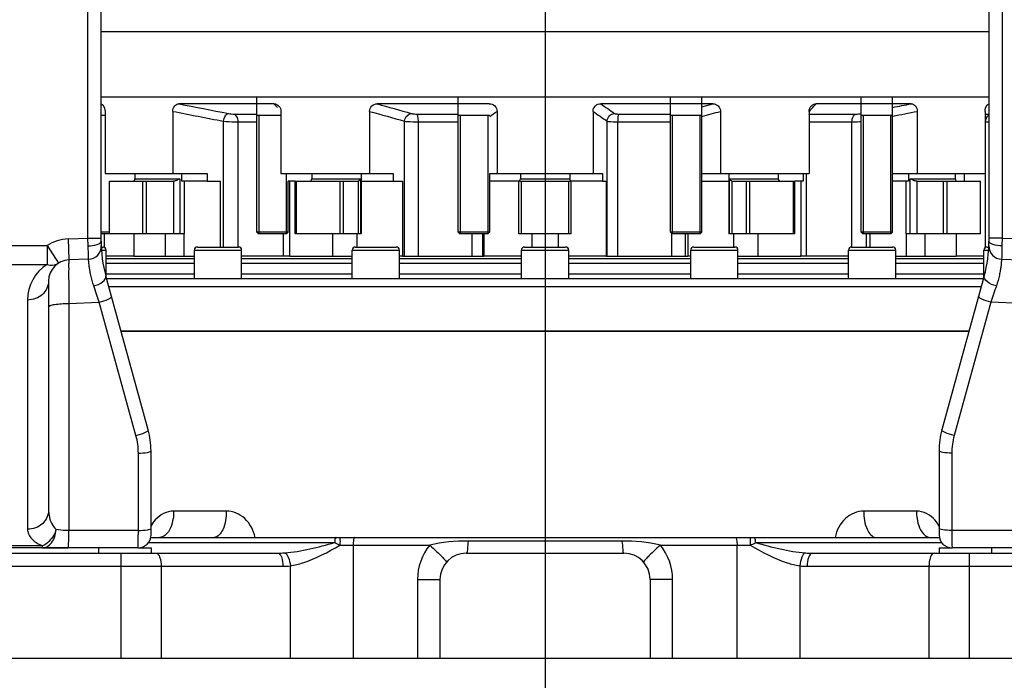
# Model space of a CAD drawing. Header units: millimetres. Extents: x 0 to 11890, y 0 to 8410.
# Tile 135 of 190: x 5680 to 6055, y 4862 to 5114. Entities that reach past the tile are written whole.
import ezdxf

# ---------------------------------------------------------------- set-up
doc = ezdxf.new("R2010")
doc.units = ezdxf.units.MM
doc.header["$LTSCALE"] = 653.95
doc.linetypes.add('CENTER', pattern=[0.6, 0.375, -0.075, 0.075, -0.075])
doc.layers.get('0').update_dxf_attribs({"linetype": 'CONTINUOUS'})
for name, color, linetype in [('304103000050DXF_CONTINUOUS_LINE', 7, 'CONTINUOUS'), ('304103000052DXF_CONTINUOUS_LINE', 7, 'CONTINUOUS'), ('304103000057DXF_CONTINUOUS_LINE', 7, 'CONTINUOUS'), ('304103000066DXF_CONTINUOUS_LINE', 7, 'CONTINUOUS'), ('304104000419DXF_CONTINUOUS_LINE', 7, 'CONTINUOUS'), ('304106000102DXF_CONTINUOUS_LINE', 7, 'CONTINUOUS'), ('304199000001_DXF_AXIS', 7, 'CONTINUOUS'), ('304301000091DXF_CONTINUOUS_LINE', 7, 'CONTINUOUS'), ('501023000086DXF_CONTINUOUS_LINE', 7, 'CONTINUOUS'), ('501023000221DXF_CONTINUOUS_LINE', 7, 'CONTINUOUS'), ('R180-1-YUNDONGFANWDXF_DIMENSION', 7, 'CONTINUOUS')]:
    doc.layers.add(name, color=color, linetype=linetype)
doc.styles.get("Standard").update_dxf_attribs({"font": 'txt', "width": 0.7})
doc.dimstyles.new('DIMSTYLE_1', dxfattribs={"dimtxt": 100, "dimasz": 60, "dimexe": 5, "dimexo": 0.2, "dimgap": 2.5, "dimtad": 1, "dimdsep": 46, "dimtxsty": 'Standard', "dimblk": '_FILLED', "dimblk1": '_FILLED', "dimblk2": '_FILLED', "dimcen": 0.09, "dimclrt": 5, "dimazin": 2, "dimtp": 0.01, "dimtm": 0.01, "dimtfac": 1, "dimtofl": 0, "dimtmove": 0, "dimatfit": 3, "dimldrblk": '_FILLED', "dimfxl": 0, "dimtolj": 1, "dimarcsym": 0})
doc.dimstyles.new('DIMSTYLE_2', dxfattribs={"dimtxt": 100, "dimasz": 60, "dimexe": 5, "dimexo": 0.2, "dimgap": 2.5, "dimtad": 1, "dimdec": 1, "dimdsep": 46, "dimtxsty": 'Standard', "dimblk": '_FILLED', "dimblk1": '_FILLED', "dimblk2": '_FILLED', "dimcen": 0.09, "dimclrt": 5, "dimazin": 2, "dimtp": 0.01, "dimtm": 0.01, "dimtfac": 1, "dimtdec": 1, "dimtofl": 0, "dimtmove": 0, "dimatfit": 3, "dimldrblk": '_FILLED', "dimfxl": 0, "dimtolj": 1, "dimarcsym": 0})
doc.dimstyles.new('DIMSTYLE_4', dxfattribs={"dimtxt": 100, "dimasz": 60, "dimexe": 5, "dimexo": 0.2, "dimgap": 2.5, "dimtad": 0, "dimtih": 1, "dimtoh": 1, "dimdec": 1, "dimdsep": 46, "dimtxsty": 'Standard', "dimblk": '_FILLED', "dimblk1": '_FILLED', "dimblk2": '_FILLED', "dimcen": 0.09, "dimclrt": 5, "dimazin": 2, "dimtp": 0.01, "dimtm": 0.01, "dimtfac": 1, "dimtdec": 1, "dimtofl": 0, "dimtmove": 0, "dimatfit": 3, "dimldrblk": '_FILLED', "dimfxl": 0, "dimtolj": 1, "dimarcsym": 0})
doc.dimstyles.new('DIMSTYLE_5', dxfattribs={"dimtxt": 100, "dimasz": 60, "dimexe": 5, "dimexo": 0.2, "dimgap": 2.5, "dimtad": 0, "dimtih": 1, "dimtoh": 1, "dimdec": 1, "dimdsep": 46, "dimtxsty": 'Standard', "dimblk": '_FILLED', "dimblk1": '_FILLED', "dimblk2": '_FILLED', "dimcen": 0.09, "dimclrt": 5, "dimazin": 2, "dimtfac": 1, "dimtdec": 1, "dimtofl": 0, "dimtmove": 0, "dimatfit": 3, "dimldrblk": '_FILLED', "dimfxl": 0, "dimtolj": 1, "dimarcsym": 0})

# ---------------------------------------------------------------- blocks, each defined once
blk = doc.blocks.new('_FILLED')
at = {"color": 0, "linetype": 'ByBlock'}
blk.add_solid([(0, 0), (-1, 0.1667), (-1, -0.1667)], dxfattribs=at)
blk = doc.blocks.new('*D1')
at = {"layer": 'R180-1-YUNDONGFANWDXF_DIMENSION', "color": 2, "linetype": 'Continuous'}
for p, q in [((6148.19, 5624.09), (4999.64, 5624.09)), ((5049.64, 5624.09), (5049.64, 5247.34)), ((5049.64, 4870.59), (5049.64, 5247.34)), ((5593.98, 4870.59), (4999.64, 4870.59))]:
    blk.add_line(p, q, dxfattribs=at)
at = {"layer": 'R180-1-YUNDONGFANWDXF_DIMENSION', "color": 2, "linetype": 'Continuous', "xscale": 60, "yscale": 60, "zscale": 60}
for p, rotation in [((5049.64, 5624.09), 90), ((5049.64, 4870.59), 270)]:
    blk.add_blockref('_FILLED', p, dxfattribs=dict(at, rotation=rotation))
blk = doc.blocks.new('*D3')
at = {"layer": 'R180-1-YUNDONGFANWDXF_DIMENSION', "color": 2, "linetype": 'Continuous'}
for p, q in [((7942.19, 7214.56), (4728.59, 7214.56)), ((4778.59, 7214.56), (4778.59, 6042.57)), ((4778.59, 4870.59), (4778.59, 6042.57)), ((5593.98, 4870.59), (4728.59, 4870.59))]:
    blk.add_line(p, q, dxfattribs=at)
at = {"layer": 'R180-1-YUNDONGFANWDXF_DIMENSION', "color": 2, "linetype": 'Continuous', "xscale": 60, "yscale": 60, "zscale": 60}
for p, rotation in [((4778.59, 7214.56), 90), ((4778.59, 4870.59), 270)]:
    blk.add_blockref('_FILLED', p, dxfattribs=dict(at, rotation=rotation))
blk = doc.blocks.new('*D16')
at = {"layer": 'R180-1-YUNDONGFANWDXF_DIMENSION', "color": 2, "linetype": 'Continuous'}
for p, q in [((6849.41, 6674.04), (6849.41, 4561.76)), ((6849.41, 4561.76), (6517.2, 4128.02)), ((6517.2, 4128.02), (6517.2, 3879.03))]:
    blk.add_line(p, q, dxfattribs=at)
blk = doc.blocks.new('*D17')
at = {"layer": 'R180-1-YUNDONGFANWDXF_DIMENSION', "color": 2, "linetype": 'Continuous'}
blk.add_line((5880.19, 7557.86), (5880.19, 3879.03), dxfattribs=at)
blk = doc.blocks.new('*D18')
at = {"layer": 'R180-1-YUNDONGFANWDXF_DIMENSION', "color": 2, "linetype": 'Continuous'}
for p, q in [((6779.71, 5677.34), (6779.71, 5217.65)), ((6779.71, 5217.65), (6164.58, 4435.57)), ((6164.58, 4435.57), (6164.58, 3879.03))]:
    blk.add_line(p, q, dxfattribs=at)
blk = doc.blocks.new('*D19')
at = {"layer": 'R180-1-YUNDONGFANWDXF_DIMENSION', "color": 2, "linetype": 'Continuous'}
blk.add_line((6880.73, 5382.59), (6880.73, 3879.03), dxfattribs=at)
blk = doc.blocks.new('*D20')
at = {"layer": 'R180-1-YUNDONGFANWDXF_DIMENSION', "color": 2, "linetype": 'Continuous'}
for p, q in [((6783.14, 5092.3), (6783.14, 4785.18)), ((6783.14, 4785.18), (6351.13, 4245.45)), ((6351.13, 4245.45), (6351.13, 3879.03))]:
    blk.add_line(p, q, dxfattribs=at)
blk = doc.blocks.new('*D22')
at = {"layer": 'R180-1-YUNDONGFANWDXF_DIMENSION', "color": 2, "linetype": 'Continuous'}
blk.add_line((9037.78, 5382.59), (9037.78, 3879.03), dxfattribs=at)

msp = doc.modelspace()

# ---------------------------------------------------------------- linework, layer by layer
at = {"layer": '304103000050DXF_CONTINUOUS_LINE', "color": 7, "linetype": 'Continuous'}
for p, q in [((5718.765, 4995.091), (6041.62, 4995.091)), ((5730.193, 4916.591), (6030.193, 4916.591)), ((5729.95, 4910.591), (5778.46, 4910.591)), ((5850.193, 4910.591), (5910.193, 4910.591)), ((5981.926, 4910.591), (6030.435, 4910.591)), ((5840.193, 4900.591), (5840.193, 4870.591)), ((5920.193, 4900.591), (5920.193, 4870.591)), ((5530.193, 4870.591), (6230.193, 4870.591))]:
    msp.add_line(p, q, dxfattribs=at)
at = {"layer": '304103000050DXF_CONTINUOUS_LINE', "color": 9, "linetype": 'Continuous'}
for p, q in [((5758.832, 4926.591), (5738.808, 4926.591)), ((6021.577, 4926.591), (6001.554, 4926.591)), ((5729.177, 4914.591), (5800.065, 4914.591)), ((5909.466, 4915.206), (5850.919, 4915.206)), ((5960.321, 4914.591), (6031.209, 4914.591)), ((5718.756, 4910.591), (5718.756, 4870.591)), ((5802.045, 4913.591), (5836.285, 4913.591)), ((5807.101, 4913.591), (5807.101, 4870.591)), ((5924.1, 4913.591), (5958.34, 4913.591)), ((5953.285, 4870.591), (5953.285, 4913.591)), ((6041.629, 4910.591), (6041.629, 4870.591)), ((5530.193, 4905.591), (5780.369, 4905.591)), ((5734.028, 4905.591), (5734.028, 4870.591)), ((5783.23, 4870.591), (5783.231, 4905.767)), ((5977.156, 4905.767), (5977.156, 4870.591)), ((5980.017, 4905.591), (6225.193, 4905.591)), ((6026.357, 4905.591), (6026.357, 4870.591)), ((5831.621, 4900.591), (5831.621, 4870.591)), ((5831.621, 4900.591), (5840.193, 4900.591)), ((5928.764, 4900.591), (5920.193, 4900.591)), ((5928.764, 4870.591), (5928.764, 4900.591))]:
    msp.add_line(p, q, dxfattribs=at)
for centre, radius, start, end in [((5732.666, 4921.021), 4.63, 307.58152, 309.588), ((5919.108, 5147.96), 261.978, 242.97354, 243.45885), ((6027.72, 4921.021), 4.63, 230.41201, 232.41845), ((5778.459, 4945.901), 35.31, 270.00149, 274.23163), ((5981.926, 4945.896), 35.306, 265.76811, 269.99877), ((5780.366, 4928.916), 23.325, 270.00611, 277.0554), ((5980.019, 4928.898), 23.307, 262.9448, 269.99561)]:
    msp.add_arc(centre, radius, start, end, dxfattribs=at)
at = {"layer": '304103000050DXF_CONTINUOUS_LINE', "color": 7, "linetype": 'Continuous'}
for centre, start, end in [((5850.193, 4900.591), 90, 180), ((5910.193, 4900.591), 0, 90)]:
    msp.add_arc(centre, 10, start, end, dxfattribs=at)
at = {"layer": '304103000050DXF_CONTINUOUS_LINE', "color": 9, "linetype": 'Continuous'}
for points, knots in [([(5738.808, 4926.591), (5736.207, 4926.59), (5732.552, 4924.661), (5730.591, 4921.69), (5730.139, 4920.843)], [0, 0, 0, 0, 0.7303504, 1, 1, 1, 1]), ([(5738.808, 4926.591), (5738.808, 4925.641), (5738.557, 4922.426), (5737.405, 4918.932), (5735.616, 4917.453)], [0, 0, 0, 0, 0.2902594, 1, 1, 1, 1]), ([(5758.832, 4926.591), (5758.832, 4924.191), (5758.547, 4920.502), (5755.679, 4916.591), (5754.217, 4916.591)], [0, 0, 0, 0, 0.6214802, 1, 1, 1, 1]), ([(5769.792, 4916.602), (5769.236, 4919.263), (5766.685, 4924.276), (5761.355, 4926.59), (5758.832, 4926.591)], [0, 0, 0, 0, 0.5186022, 1, 1, 1, 1]), ([(6001.554, 4926.591), (5999.031, 4926.59), (5993.7, 4924.276), (5991.149, 4919.263), (5990.593, 4916.602)], [0, 0, 0, 0, 0.4813985, 1, 1, 1, 1]), ([(6001.554, 4926.591), (6001.554, 4924.191), (6001.838, 4920.502), (6004.707, 4916.591), (6006.169, 4916.591)], [0, 0, 0, 0, 0.6214802, 1, 1, 1, 1]), ([(6030.248, 4920.841), (6029.795, 4921.688), (6027.835, 4924.66), (6024.179, 4926.59), (6021.577, 4926.591)], [0, 0, 0, 0, 0.2696521, 1, 1, 1, 1]), ([(6021.577, 4926.591), (6021.577, 4925.641), (6021.829, 4922.426), (6022.98, 4918.932), (6024.769, 4917.453)], [0, 0, 0, 0, 0.2902594, 1, 1, 1, 1]), ([(5800.73, 4916.591), (5800.66, 4916.591), (5800.032, 4916.272), (5800.176, 4915.382), (5800.22, 4914.804)], [0, 0, 0, 0, 0.1087643, 1, 1, 1, 1]), ([(5802.311, 4916.591), (5802.012, 4916.591), (5802.272, 4914.973), (5802.046, 4914.298), (5802.046, 4913.591)], [0, 0, 0, 0, 0.2973203, 1, 1, 1, 1]), ([(5807.745, 4916.591), (5807.416, 4916.591), (5807.198, 4915.095), (5807.101, 4914.301), (5807.101, 4913.591)], [0, 0, 0, 0, 0.3173308, 1, 1, 1, 1]), ([(5850.919, 4915.206), (5850.857, 4914.074), (5850.535, 4913.001), (5850.625, 4910.591), (5850.193, 4910.591)], [0, 0, 0, 0, 0.7239017, 1, 1, 1, 1]), ([(5909.466, 4915.206), (5909.529, 4914.074), (5909.85, 4913.001), (5909.76, 4910.591), (5910.193, 4910.591)], [0, 0, 0, 0, 0.7238876, 1, 1, 1, 1]), ([(5952.64, 4916.591), (5952.97, 4916.591), (5953.188, 4915.095), (5953.285, 4914.301), (5953.285, 4913.591)], [0, 0, 0, 0, 0.3173308, 1, 1, 1, 1]), ([(5958.074, 4916.591), (5958.374, 4916.591), (5958.114, 4914.973), (5958.34, 4914.298), (5958.34, 4913.591)], [0, 0, 0, 0, 0.2973195, 1, 1, 1, 1]), ([(5959.655, 4916.591), (5959.726, 4916.591), (5960.354, 4916.272), (5960.21, 4915.382), (5960.166, 4914.804)], [0, 0, 0, 0, 0.1087662, 1, 1, 1, 1]), ([(5732.119, 4910.591), (5732.783, 4910.591), (5733.93, 4908.462), (5734.028, 4906.784), (5734.028, 4905.591)], [0, 0, 0, 0, 0.3574975, 1, 1, 1, 1]), ([(5778.46, 4910.591), (5779.124, 4910.591), (5780.271, 4908.462), (5780.369, 4906.784), (5780.369, 4905.591)], [0, 0, 0, 0, 0.3574975, 1, 1, 1, 1]), ([(5781.064, 4910.687), (5781.738, 4910.451), (5782.727, 4908.594), (5783.112, 4906.881), (5783.23, 4905.767)], [0, 0, 0, 0, 0.3890203, 1, 1, 1, 1]), ([(5783.231, 4905.767), (5784.864, 4905.995), (5791.501, 4907.731), (5797.565, 4911.01), (5802.045, 4913.591)], [0, 0, 0, 0, 0.2417776, 1, 1, 1, 1]), ([(5836.285, 4913.591), (5837.17, 4912.821), (5838.718, 4911.415), (5840.905, 4909.393), (5841.831, 4908.197), (5842.753, 4907.277), (5842.594, 4907.091)], [0, 0, 0, 0, 0.3860438, 0.7064909, 0.9192526, 1, 1, 1, 1]), ([(5924.1, 4913.591), (5923.216, 4912.821), (5921.668, 4911.415), (5919.48, 4909.393), (5918.554, 4908.197), (5917.632, 4907.277), (5917.791, 4907.09)], [0, 0, 0, 0, 0.3860257, 0.7064634, 0.9192306, 1, 1, 1, 1]), ([(5958.34, 4913.591), (5962.821, 4911.01), (5968.885, 4907.731), (5975.523, 4905.995), (5977.156, 4905.767)], [0, 0, 0, 0, 0.7582256, 1, 1, 1, 1]), ([(5979.321, 4910.687), (5978.648, 4910.451), (5977.658, 4908.594), (5977.274, 4906.881), (5977.156, 4905.767)], [0, 0, 0, 0, 0.3890191, 1, 1, 1, 1]), ([(5981.926, 4910.591), (5981.262, 4910.591), (5980.115, 4908.462), (5980.017, 4906.784), (5980.017, 4905.591)], [0, 0, 0, 0, 0.3574975, 1, 1, 1, 1]), ([(6028.266, 4910.591), (6027.603, 4910.591), (6026.456, 4908.462), (6026.357, 4906.784), (6026.357, 4905.591)], [0, 0, 0, 0, 0.3574975, 1, 1, 1, 1])]:
    msp.add_open_spline(points, degree=3, knots=knots, dxfattribs=at)
for points in [[(5735.49, 4917.352), (5734.949, 4916.936), (5734.269, 4916.632), (5733.588, 4916.595)], [(5781.064, 4910.687), (5787.512, 4911.164), (5793.831, 4912.873), (5800.065, 4914.591)], [(5850.919, 4915.206), (5846.012, 4915.206), (5841.014, 4914.905), (5836.286, 4913.591)], [(5924.1, 4913.591), (5919.372, 4914.905), (5914.374, 4915.206), (5909.466, 4915.206)], [(5958.34, 4913.591), (5958.973, 4913.906), (5959.605, 4914.224), (5960.233, 4914.55)], [(5960.321, 4914.591), (5966.554, 4912.873), (5972.873, 4911.164), (5979.321, 4910.687)], [(6024.896, 4917.352), (6025.411, 4916.956), (6026.048, 4916.661), (6026.695, 4916.602)], [(5836.285, 4913.591), (5833.343, 4910.05), (5831.62, 4905.195), (5831.621, 4900.591)], [(5928.764, 4900.591), (5928.765, 4905.195), (5927.042, 4910.05), (5924.1, 4913.591)]]:
    msp.add_open_spline(points, degree=3, dxfattribs=at)
at = {"layer": '304103000052DXF_CONTINUOUS_LINE', "color": 7, "linetype": 'Continuous'}
msp.add_line((5711.193, 5109.091), (6049.193, 5109.091), dxfattribs=at)
at = {"layer": '304103000057DXF_CONTINUOUS_LINE', "color": 7, "linetype": 'Continuous'}
for p, q in [((5746.693, 5022.591), (5713.123, 5022.591)), ((5806.747, 5022.591), (5764.693, 5022.591)), ((5871.193, 5022.591), (5824.747, 5022.591)), ((5935.639, 5022.591), (5889.193, 5022.591)), ((5995.693, 5022.591), (5953.639, 5022.591)), ((6047.262, 5022.591), (6013.693, 5022.591)), ((5713.258, 5015.091), (6047.128, 5015.091)), ((6041.62, 4995.091), (5718.765, 4995.091))]:
    msp.add_line(p, q, dxfattribs=at)
at = {"layer": '304103000057DXF_CONTINUOUS_LINE', "color": 9, "linetype": 'Continuous'}
for p, q in [((5746.693, 5020.833), (5713.123, 5020.833)), ((5806.747, 5020.833), (5764.693, 5020.833)), ((5871.193, 5020.833), (5824.747, 5020.833)), ((5935.639, 5020.833), (5889.193, 5020.833)), ((5995.693, 5020.833), (5953.639, 5020.833)), ((6047.262, 5020.833), (6013.693, 5020.833)), ((5713.123, 5016.848), (5746.693, 5016.848)), ((5764.693, 5016.848), (5806.747, 5016.848)), ((5824.747, 5016.848), (5871.193, 5016.848)), ((5889.193, 5016.848), (5935.639, 5016.848)), ((5953.639, 5016.848), (5995.693, 5016.848)), ((6013.693, 5016.848), (6047.262, 5016.848)), ((5714.084, 5012.091), (6046.301, 5012.091))]:
    msp.add_line(p, q, dxfattribs=at)
at = {"layer": '304103000066DXF_CONTINUOUS_LINE', "color": 9, "linetype": 'Continuous'}
for p, q in [((5706.193, 5030.421), (5706.193, 5142.591)), ((6054.193, 5142.591), (6054.193, 5030.421)), ((5698.634, 5030.157), (5706.193, 5030.421)), ((5706.193, 5030.421), (5711.193, 5030.421)), ((5706.255, 5027.565), (5706.193, 5030.421)), ((6054.193, 5030.421), (6049.193, 5030.421)), ((6054.193, 5030.421), (6054.13, 5027.565)), ((6054.193, 5030.421), (6061.751, 5030.157)), ((5669.763, 5027.678), (5690.623, 5027.678)), ((5690.623, 5027.678), (5694.908, 5020.922)), ((5690.623, 5027.678), (5690.623, 5020.433)), ((5698.634, 5030.157), (5698.914, 5022.162)), ((5669.762, 5020.433), (5690.623, 5020.433)), ((5683.193, 5006.922), (5683.193, 4919.685)), ((5698.914, 5005.645), (5698.913, 4919.202)), ((5698.914, 5005.645), (5710.497, 5006.049)), ((5724.47, 4955.305), (5710.497, 5006.049)), ((6049.888, 5006.049), (6035.915, 4955.305)), ((6061.472, 5005.645), (6049.888, 5006.049)), ((5725.367, 4919.202), (5725.367, 4948.668)), ((6035.018, 4948.668), (6035.018, 4919.202)), ((5725.367, 4919.202), (5698.913, 4919.202)), ((6061.472, 4919.202), (6035.018, 4919.202)), ((5688.876, 4913.346), (5671.509, 4913.346)), ((5688.876, 4912.591), (5688.876, 4913.346))]:
    msp.add_line(p, q, dxfattribs=at)
at = {"layer": '304103000066DXF_CONTINUOUS_LINE', "color": 7, "linetype": 'Continuous'}
for p, q in [((5711.193, 5029.349), (5711.193, 5137.591)), ((6049.193, 5137.591), (6049.193, 5029.349)), ((5706.401, 5022.423), (5698.914, 5022.162)), ((6053.984, 5022.423), (6061.472, 5022.162)), ((5729.116, 4957.5), (5712.987, 5016.075)), ((6047.399, 5016.075), (6031.269, 4957.5)), ((5691.193, 5014.167), (5691.193, 4926.929)), ((5730.193, 4917.591), (5730.193, 4949.536)), ((6030.193, 4949.536), (6030.193, 4917.591)), ((5725.193, 4912.591), (5635.193, 4912.591)), ((6125.193, 4912.591), (6035.193, 4912.591))]:
    msp.add_line(p, q, dxfattribs=at)
at = {"layer": '304103000066DXF_CONTINUOUS_LINE', "color": 9, "linetype": 'Continuous'}
for centre, radius, start, end in [((5699.193, 5014.167), 16, 92, 122.38581), ((5699.193, 5006.922), 16.001, 122.38799, 179.99956), ((3192.763, 4156.56), 2657.182, 18.64452, 18.786832), ((8403.369, 4212.206), 2483.759, 161.2082, 161.36045), ((5700.255, 4948.653), 25.112, 0.03463, 15.36092), ((6060.131, 4948.653), 25.112, 164.63908, 179.96537)]:
    msp.add_arc(centre, radius, start, end, dxfattribs=at)
at = {"layer": '304103000066DXF_CONTINUOUS_LINE', "color": 7, "linetype": 'Continuous'}
for centre, radius, start, end in [((5706.227, 5027.42), 5, 272, 2.00958), ((5761.193, 5029.349), 50, 179.99961, 195.39553), ((5999.193, 5029.349), 50, 344.60447, 0.00039), ((6054.159, 5027.42), 5, 177.98987, 267.99965), ((5699.193, 5014.167), 8, 92, 180), ((5700.193, 4949.536), 30, 0, 15.39555), ((6060.193, 4949.536), 30, 164.60445, 180), ((5725.193, 4917.591), 5, 270, 360), ((6035.193, 4917.591), 5, 180, 270)]:
    msp.add_arc(centre, radius, start, end, dxfattribs=at)
at = {"layer": '304103000066DXF_CONTINUOUS_LINE', "color": 9, "linetype": 'Continuous'}
for points, knots in [([(5706.255, 5027.565), (5707.433, 5027.57), (5709.042, 5027.667), (5711.193, 5028.712), (5711.193, 5029.349)], [0, 0, 0, 0, 0.6490485, 1, 1, 1, 1]), ([(5706.401, 5022.423), (5706.389, 5022.543), (5706.392, 5024.261), (5706.29, 5025.971), (5706.255, 5027.565)], [0, 0, 0, 0, 0.0701247, 1, 1, 1, 1]), ([(6054.13, 5027.565), (6052.952, 5027.57), (6051.343, 5027.667), (6049.193, 5028.712), (6049.193, 5029.349)], [0, 0, 0, 0, 0.6490473, 1, 1, 1, 1]), ([(6054.13, 5027.565), (6054.115, 5026.868), (6054.049, 5025.156), (6054.09, 5023.436), (6053.984, 5022.423)], [0, 0, 0, 0, 0.4063047, 1, 1, 1, 1]), ([(5690.623, 5020.433), (5691.001, 5020.326), (5692.433, 5020.04), (5694.005, 5020.35), (5694.908, 5020.923)], [0, 0, 0, 0, 0.2685802, 1, 1, 1, 1]), ([(5698.914, 5022.162), (5698.811, 5022.158), (5698.973, 5021.523), (5698.777, 5020.849), (5698.861, 5019.269), (5698.816, 5017.343), (5698.837, 5014.885), (5698.854, 5010.947), (5698.888, 5007.819), (5698.914, 5005.645)], [0, 0, 0, 0, 0.0185839, 0.0732351, 0.1623916, 0.2833577, 0.432476, 0.605197, 1, 1, 1, 1]), ([(5708.379, 5012.3), (5707.92, 5013.65), (5707.379, 5015.605), (5706.901, 5018.077), (5706.694, 5019.57), (5706.537, 5020.72), (5706.519, 5021.66), (5706.376, 5022.046), (5706.46, 5022.425), (5706.401, 5022.423)], [0, 0, 0, 0, 0.4136356, 0.5862459, 0.7316871, 0.8474782, 0.9316523, 0.9827716, 1, 1, 1, 1]), ([(6053.984, 5022.423), (6053.925, 5022.425), (6054.01, 5022.046), (6053.866, 5021.66), (6053.848, 5020.72), (6053.692, 5019.57), (6053.485, 5018.077), (6053.006, 5015.605), (6052.465, 5013.65), (6052.006, 5012.3)], [0, 0, 0, 0, 0.0172286, 0.0683481, 0.1525225, 0.2683139, 0.413755, 0.5863654, 1, 1, 1, 1]), ([(5708.379, 5012.3), (5709.637, 5012.588), (5711.555, 5013.229), (5713.201, 5015.298), (5712.987, 5016.075)], [0, 0, 0, 0, 0.6154826, 1, 1, 1, 1]), ([(6052.006, 5012.3), (6050.749, 5012.588), (6048.83, 5013.229), (6047.185, 5015.298), (6047.399, 5016.075)], [0, 0, 0, 0, 0.6154832, 1, 1, 1, 1]), ([(5691.193, 5014.167), (5691.193, 5012.289), (5689.291, 5008.293), (5685.207, 5006.922), (5683.193, 5006.922)], [0, 0, 0, 0, 0.4825134, 1, 1, 1, 1]), ([(5710.497, 5006.049), (5711.65, 5006.364), (5713.233, 5006.907), (5714.648, 5007.616), (5715.189, 5008.079), (5715.143, 5008.245)], [0, 0, 0, 0, 0.6844949, 0.9016244, 1, 1, 1, 1]), ([(6049.888, 5006.049), (6048.736, 5006.364), (6047.152, 5006.907), (6045.737, 5007.616), (6045.197, 5008.079), (6045.242, 5008.245)], [0, 0, 0, 0, 0.6844949, 0.9016244, 1, 1, 1, 1]), ([(5691.193, 5004.257), (5691.193, 5004.517), (5692.162, 5004.983), (5693.639, 5005.282), (5696.111, 5005.58), (5697.921, 5005.639), (5698.914, 5005.645)], [0, 0, 0, 0, 0.0976693, 0.3128697, 0.6277585, 1, 1, 1, 1]), ([(5724.47, 4955.305), (5725.623, 4955.62), (5727.206, 4956.163), (5728.621, 4956.872), (5729.162, 4957.335), (5729.116, 4957.5)], [0, 0, 0, 0, 0.6844949, 0.9016244, 1, 1, 1, 1]), ([(6035.915, 4955.305), (6034.763, 4955.62), (6033.179, 4956.163), (6031.764, 4956.872), (6031.224, 4957.335), (6031.269, 4957.5)], [0, 0, 0, 0, 0.6844949, 0.9016244, 1, 1, 1, 1]), ([(5725.367, 4948.668), (5726.511, 4948.675), (5728.104, 4948.782), (5729.588, 4949.082), (5730.193, 4949.373), (5730.193, 4949.536)], [0, 0, 0, 0, 0.6869552, 0.902276, 1, 1, 1, 1]), ([(6035.018, 4948.668), (6033.874, 4948.675), (6032.281, 4948.782), (6030.798, 4949.082), (6030.193, 4949.373), (6030.193, 4949.536)], [0, 0, 0, 0, 0.6869553, 0.902276, 1, 1, 1, 1]), ([(5691.193, 4926.929), (5691.193, 4925.052), (5689.291, 4921.056), (5685.207, 4919.685), (5683.193, 4919.685)], [0, 0, 0, 0, 0.4825134, 1, 1, 1, 1]), ([(5691.193, 4926.93), (5691.193, 4926.281), (5691.406, 4923.615), (5692.616, 4920.978), (5694.035, 4919.529)], [0, 0, 0, 0, 0.2423296, 1, 1, 1, 1]), ([(5683.193, 4919.685), (5683.193, 4919.097), (5683.848, 4916.136), (5686.723, 4914.287), (5688.876, 4913.346)], [0, 0, 0, 0, 0.200145, 1, 1, 1, 1]), ([(5694.035, 4919.529), (5693.799, 4918.825), (5692.713, 4916.343), (5690.709, 4914.1), (5688.876, 4913.346)], [0, 0, 0, 0, 0.2723417, 1, 1, 1, 1]), ([(5688.876, 4912.591), (5690.196, 4912.591), (5693.117, 4914.672), (5693.858, 4917.787), (5694.035, 4919.529)], [0, 0, 0, 0, 0.429744, 1, 1, 1, 1]), ([(5698.913, 4919.202), (5698.469, 4919.205), (5696.839, 4919.239), (5695.209, 4919.357), (5694.035, 4919.529)], [0, 0, 0, 0, 0.272372, 1, 1, 1, 1]), ([(5698.634, 4912.591), (5698.678, 4912.591), (5698.685, 4912.836), (5698.751, 4913.119), (5698.779, 4913.745), (5698.843, 4914.894), (5698.887, 4916.757), (5698.908, 4918.332), (5698.914, 4919.202)], [0, 0, 0, 0, 0.0198009, 0.0747263, 0.1639025, 0.2847718, 0.6059956, 1, 1, 1, 1]), ([(5725.193, 4912.591), (5725.235, 4912.591), (5725.205, 4912.844), (5725.278, 4913.116), (5725.278, 4913.747), (5725.328, 4914.893), (5725.348, 4916.758), (5725.364, 4918.332), (5725.367, 4919.202)], [0, 0, 0, 0, 0.0189515, 0.0736777, 0.1628292, 0.2837544, 0.6054199, 1, 1, 1, 1]), ([(5725.367, 4919.202), (5726.511, 4919.209), (5728.104, 4919.316), (5729.588, 4919.616), (5730.193, 4919.907), (5730.193, 4920.07)], [0, 0, 0, 0, 0.6869553, 0.902276, 1, 1, 1, 1]), ([(6035.018, 4919.202), (6033.874, 4919.209), (6032.281, 4919.316), (6030.798, 4919.616), (6030.193, 4919.907), (6030.193, 4920.07)], [0, 0, 0, 0, 0.6869553, 0.9022761, 1, 1, 1, 1]), ([(6035.018, 4919.202), (6035.022, 4918.332), (6035.037, 4916.758), (6035.057, 4914.893), (6035.108, 4913.747), (6035.107, 4913.116), (6035.181, 4912.844), (6035.151, 4912.591), (6035.193, 4912.591)], [0, 0, 0, 0, 0.3945801, 0.7162456, 0.8371708, 0.9263223, 0.9810485, 1, 1, 1, 1])]:
    msp.add_open_spline(points, degree=3, knots=knots, dxfattribs=at)
at = {"layer": '304104000419DXF_CONTINUOUS_LINE', "color": 7, "linetype": 'Continuous'}
for p, q in [((5724.068, 5055.091), (5724.068, 5053.091)), ((5791.386, 5055.091), (5791.386, 5053.091)), ((5870.793, 5055.091), (5870.793, 5053.091)), ((5870.793, 5055.091), (5870.793, 5053.091)), ((5889.593, 5055.091), (5889.593, 5053.091)), ((5889.593, 5055.091), (5889.593, 5053.091)), ((5969, 5055.091), (5969, 5053.091)), ((6036.317, 5055.091), (6036.317, 5053.091)), ((5714.376, 5032.091), (5714.376, 5052.091)), ((5714.376, 5052.091), (5738.519, 5052.091)), ((5727.104, 5032.091), (5727.104, 5052.091)), ((5728.518, 5032.091), (5728.518, 5052.091)), ((5738.715, 5052.093), (5738.715, 5032.091)), ((5742.868, 5052.091), (5742.868, 5032.091)), ((5785.042, 5032.091), (5785.042, 5052.091)), ((5785.042, 5052.091), (5808.932, 5052.091)), ((5785.583, 5032.091), (5785.583, 5052.091)), ((5802.213, 5032.091), (5802.213, 5052.091)), ((5803.519, 5032.091), (5803.519, 5052.091)), ((5809.037, 5052.093), (5809.037, 5032.091)), ((5810.186, 5052.091), (5810.186, 5032.091)), ((5870.193, 5032.091), (5870.193, 5052.091)), ((5870.193, 5052.091), (5890.193, 5052.091)), ((5871.193, 5032.091), (5871.193, 5052.091)), ((5889.193, 5032.091), (5889.193, 5052.091)), ((5890.193, 5032.091), (5890.193, 5052.091)), ((5950.2, 5052.091), (5950.2, 5032.091)), ((5951.348, 5052.093), (5951.348, 5032.091)), ((5951.454, 5052.091), (5975.344, 5052.091)), ((5956.866, 5032.091), (5956.866, 5052.091)), ((5958.173, 5032.091), (5958.173, 5052.091)), ((5974.803, 5032.091), (5974.803, 5052.091)), ((5975.344, 5032.091), (5975.344, 5052.091)), ((6017.517, 5052.091), (6017.517, 5032.091)), ((6021.671, 5052.093), (6021.671, 5032.091)), ((6021.866, 5052.091), (6046.009, 5052.091)), ((6031.867, 5032.091), (6031.867, 5052.091)), ((6033.281, 5032.091), (6033.281, 5052.091)), ((6046.009, 5032.091), (6046.009, 5052.091)), ((5742.868, 5032.091), (5714.376, 5032.091)), ((5810.186, 5032.091), (5785.042, 5032.091)), ((5890.193, 5032.091), (5870.193, 5032.091)), ((5975.344, 5032.091), (5950.2, 5032.091)), ((6046.009, 5032.091), (6017.517, 5032.091))]:
    msp.add_line(p, q, dxfattribs=at)
at = {"layer": '304104000419DXF_CONTINUOUS_LINE', "color": 9, "linetype": 'Continuous'}
for p, q in [((5724.068, 5053.091), (5741.168, 5053.091)), ((5741.168, 5053.091), (5741.168, 5032.091)), ((5791.386, 5053.091), (5809.963, 5053.091)), ((5809.963, 5053.091), (5809.963, 5032.091)), ((5870.793, 5053.091), (5889.593, 5053.091)), ((5950.422, 5032.091), (5950.422, 5053.091)), ((5950.422, 5053.091), (5969, 5053.091)), ((6019.217, 5032.091), (6019.217, 5053.091)), ((6019.217, 5053.091), (6036.317, 5053.091))]:
    msp.add_line(p, q, dxfattribs=at)
at = {"layer": '304104000419DXF_CONTINUOUS_LINE', "color": 7, "linetype": 'Continuous'}
for centre, radius, start, end in [((5723.068, 5053.091), 1, 270, 360), ((5790.386, 5053.091), 1, 270, 360), ((5869.793, 5053.091), 1, 328.54806, 360), ((5890.593, 5053.091), 1, 180, 211.45178), ((5970, 5053.091), 1, 180, 270), ((6037.317, 5053.091), 1, 180, 270), ((5738.515, 5059.703), 7.612, 270.03577, 271.50597), ((5808.929, 5054.322), 2.232, 270.06675, 272.78162), ((5951.457, 5054.322), 2.232, 267.21838, 269.93325), ((6021.871, 5059.703), 7.612, 268.49403, 269.96423)]:
    msp.add_arc(centre, radius, start, end, dxfattribs=at)
for points, knots in [([(5741.168, 5053.091), (5740.772, 5052.865), (5740.006, 5052.428), (5739.146, 5052.116), (5738.715, 5052.093)], [0, 0, 0, 0, 0.5138694, 1, 1, 1, 1]), ([(5809.963, 5053.091), (5809.818, 5052.872), (5809.612, 5052.557), (5809.304, 5052.217), (5809.125, 5052.106), (5809.037, 5052.093)], [0, 0, 0, 0, 0.5686878, 0.8088716, 1, 1, 1, 1]), ([(5951.348, 5052.093), (5951.261, 5052.106), (5951.082, 5052.217), (5950.773, 5052.557), (5950.568, 5052.872), (5950.422, 5053.091)], [0, 0, 0, 0, 0.1911282, 0.431312, 1, 1, 1, 1]), ([(6021.671, 5052.093), (6021.24, 5052.116), (6020.38, 5052.428), (6019.614, 5052.865), (6019.217, 5053.091)], [0, 0, 0, 0, 0.4861304, 1, 1, 1, 1]), ([(5870.193, 5052.093), (5870.284, 5052.109), (5870.46, 5052.277), (5870.578, 5052.457), (5870.645, 5052.567)], [0, 0, 0, 0, 0.4183474, 1, 1, 1, 1]), ([(5889.741, 5052.567), (5889.808, 5052.457), (5889.925, 5052.277), (5890.101, 5052.109), (5890.193, 5052.093)], [0, 0, 0, 0, 0.5816524, 1, 1, 1, 1])]:
    msp.add_open_spline(points, degree=3, knots=knots, dxfattribs=at)
at = {"layer": '304106000102DXF_CONTINUOUS_LINE', "color": 7, "linetype": 'Continuous'}
for p, q in [((5630.888, 4910.591), (5729.95, 4910.591)), ((5688.876, 4912.591), (5698.634, 4912.591)), ((5725.193, 4912.591), (5730.193, 4912.591)), ((5730.193, 4912.591), (5730.193, 4910.591)), ((6030.193, 4912.591), (6030.193, 4910.591)), ((6030.193, 4912.591), (6035.193, 4912.591)), ((6030.435, 4910.591), (6129.497, 4910.591))]:
    msp.add_line(p, q, dxfattribs=at)
at = {"layer": '304106000102DXF_CONTINUOUS_LINE', "color": 9, "linetype": 'Continuous'}
for p, q in [((5710.193, 4912.591), (5710.193, 4910.591)), ((6050.193, 4912.591), (6050.193, 4910.591))]:
    msp.add_line(p, q, dxfattribs=at)
at = {"layer": '304199000001_DXF_AXIS', "color": 7, "linetype": 'CENTER'}
msp.add_line((5880.193, 7094.342), (5880.193, 4637.224), dxfattribs=at)
at = {"layer": '304301000091DXF_CONTINUOUS_LINE', "color": 7, "linetype": 'Continuous'}
for p, q in [((6049.193, 5084.091), (5711.193, 5084.091)), ((5776.996, 5081.591), (5740.807, 5081.591)), ((5858.945, 5081.591), (5816.257, 5081.591)), ((5944.128, 5081.591), (5901.441, 5081.591)), ((6019.578, 5081.591), (5983.389, 5081.591)), ((5712.672, 5078.716), (5712.672, 5055.091)), ((5738.513, 5078.716), (5738.513, 5055.091)), ((5779.642, 5078.716), (5779.642, 5055.091)), ((5813.405, 5078.716), (5813.405, 5055.091)), ((5861.92, 5078.716), (5861.92, 5055.091)), ((5898.465, 5078.716), (5898.465, 5055.091)), ((5946.98, 5078.716), (5946.98, 5055.091)), ((5980.744, 5078.716), (5980.744, 5055.091)), ((6021.872, 5078.716), (6021.872, 5055.091)), ((6047.714, 5078.716), (6047.714, 5055.091)), ((5712.672, 5055.091), (5751.548, 5055.091)), ((5741.819, 5055.091), (5741.819, 5052.091)), ((5751.548, 5055.091), (5751.548, 5052.091)), ((5779.642, 5055.091), (5822.421, 5055.091)), ((5810.234, 5055.091), (5810.234, 5052.091)), ((5822.421, 5055.091), (5822.421, 5052.091)), ((5859.109, 5055.091), (5902.089, 5055.091)), ((5902.089, 5055.091), (5902.089, 5052.091)), ((5939.898, 5055.091), (5980.744, 5055.091)), ((5950.151, 5055.091), (5950.151, 5052.091)), ((5978.424, 5055.091), (5978.424, 5052.091)), ((6012.511, 5055.091), (6047.714, 5055.091)), ((6018.567, 5055.091), (6018.567, 5052.091)), ((6039.804, 5055.091), (6039.804, 5052.091)), ((5751.548, 5052.091), (5741.819, 5052.091)), ((5751.548, 5052.091), (5756.558, 5052.091)), ((5756.558, 5052.091), (5756.558, 5027.091)), ((5785.042, 5052.091), (5782.443, 5052.091)), ((5782.853, 5052.091), (5782.853, 5023.591)), ((5810.186, 5052.091), (5822.421, 5052.091)), ((5822.421, 5052.091), (5825.886, 5052.091)), ((5825.886, 5052.091), (5825.886, 5023.591)), ((5870.193, 5052.091), (5859.109, 5052.091)), ((5902.089, 5052.091), (5890.193, 5052.091)), ((5902.089, 5052.091), (5903.482, 5052.091)), ((5903.482, 5052.091), (5903.482, 5023.591)), ((5939.898, 5052.091), (5950.2, 5052.091)), ((5978.424, 5052.091), (5975.344, 5052.091)), ((5977.533, 5052.091), (5977.533, 5023.591)), ((6018.567, 5052.091), (6012.511, 5052.091)), ((5723.621, 5032.091), (5723.621, 5023.591)), ((5735.618, 5032.091), (5735.618, 5023.591)), ((5742.722, 5032.091), (5742.722, 5023.591)), ((5799.231, 5032.091), (5799.231, 5023.591)), ((5808.513, 5032.091), (5808.513, 5027.091)), ((5856.903, 5032.091), (5856.903, 5023.591)), ((5875.169, 5032.091), (5875.169, 5027.091)), ((5885.216, 5032.091), (5885.216, 5027.091)), ((5934.5, 5032.091), (5934.5, 5023.591)), ((5951.873, 5032.091), (5951.873, 5027.091)), ((5961.155, 5032.091), (5961.155, 5023.591)), ((6003.828, 5032.091), (6003.828, 5027.091)), ((6017.664, 5032.091), (6017.664, 5023.591)), ((6024.768, 5032.091), (6024.768, 5023.591)), ((6036.764, 5032.091), (6036.764, 5023.591)), ((5723.621, 5023.591), (5713.123, 5023.591)), ((5723.621, 5023.591), (5746.693, 5023.591)), ((5782.646, 5023.591), (5764.693, 5023.591)), ((5782.853, 5023.591), (5806.747, 5023.591)), ((5825.886, 5023.591), (5824.747, 5023.591)), ((5825.886, 5023.591), (5856.903, 5023.591)), ((5871.193, 5023.591), (5856.903, 5023.591)), ((5903.482, 5023.591), (5889.193, 5023.591)), ((5903.482, 5023.591), (5934.5, 5023.591)), ((5935.639, 5023.591), (5934.5, 5023.591)), ((5953.639, 5023.591), (5977.533, 5023.591)), ((5995.693, 5023.591), (5977.313, 5023.591)), ((6013.693, 5023.591), (6036.764, 5023.591)), ((6047.262, 5023.591), (6036.764, 5023.591))]:
    msp.add_line(p, q, dxfattribs=at)
at = {"layer": '304301000091DXF_CONTINUOUS_LINE', "color": 9, "linetype": 'Continuous'}
for p, q in [((5939.898, 5080.39), (5944.128, 5081.591)), ((5981.115, 5079.102), (5980.744, 5078.698)), ((5982.105, 5080.183), (5981.115, 5079.102)), ((5761.864, 5077.689), (5770.443, 5077.689)), ((5831.372, 5077.689), (5847.109, 5077.689)), ((5908.313, 5077.689), (5927.898, 5077.689)), ((5980.972, 5077.689), (5998.522, 5077.689)), ((6047.714, 5077.689), (6049.193, 5077.689)), ((5757.757, 5027.091), (5757.757, 5074.96)), ((5763.347, 5027.091), (5763.347, 5074.736)), ((5763.347, 5074.736), (5770.443, 5074.736)), ((5826.715, 5023.591), (5826.715, 5074.96)), ((5831.984, 5023.591), (5831.984, 5074.736)), ((5831.984, 5074.736), (5847.109, 5074.736)), ((5903.816, 5023.591), (5903.816, 5074.96)), ((5907.96, 5023.591), (5907.96, 5074.736)), ((5907.96, 5074.736), (5927.898, 5074.736)), ((5980.744, 5074.736), (5997.039, 5074.736)), ((5997.039, 5027.091), (5997.039, 5074.736)), ((6047.714, 5074.736), (6047.887, 5074.736)), ((6047.887, 5026.94), (6047.887, 5074.736)), ((5979.709, 5023.591), (5979.709, 5055.091)), ((5712.498, 5026.94), (5712.498, 5032.091)), ((5780.676, 5023.591), (5780.676, 5032.091)), ((5852.425, 5023.591), (5852.425, 5032.091)), ((5856.57, 5023.591), (5856.57, 5032.091)), ((5928.402, 5023.591), (5928.402, 5032.287)), ((5933.67, 5023.591), (5933.67, 5032.091)), ((6002.629, 5027.091), (6002.629, 5032.091))]:
    msp.add_line(p, q, dxfattribs=at)
at = {"layer": '304301000091DXF_CONTINUOUS_LINE', "color": 7, "linetype": 'Continuous'}
msp.add_arc((5710.725, 5080.14), 1.456, 63.83647, 72.04207, dxfattribs=at)
at = {"layer": '304301000091DXF_CONTINUOUS_LINE', "color": 9, "linetype": 'Continuous'}
for centre, radius, start, end in [((7210.149, 12554.104), 7615.604, 258.8756908, 259.0199921), ((6343.148, 5596.784), 765.475, 222.301914, 222.444573), ((6881.444, 8826.3), 3893.259, 254.121535, 254.320528), ((6511.171, 5941.461), 1054.11, 234.659704, 235.006701), ((5417.238, 5596.783), 765.474, 317.555427, 317.698086), ((7194.08, 12484.495), 7547.465, 258.8805537, 259.0293958), ((6860.16, 8762.349), 3829.47, 254.136777, 254.343697), ((5234.292, 5966.761), 1087.447, 305.069688, 305.250884), ((6479.158, 5900.127), 1005.942, 234.741771, 235.114108), ((5980.967, 5084.572), 6.882, 268.02711, 270.04453)]:
    msp.add_arc(centre, radius, start, end, dxfattribs=at)
at = {"layer": '304301000091DXF_CONTINUOUS_LINE', "color": 7, "linetype": 'Continuous'}
for points, knots in [([(5711.366, 5081.446), (5711.464, 5081.398), (5711.656, 5081.277), (5711.821, 5081.122), (5711.899, 5081.036)], [0, 0, 0, 0, 0.4826122, 1, 1, 1, 1]), ([(5738.513, 5078.716), (5738.513, 5079.44), (5738.865, 5080.85), (5740.204, 5081.591), (5740.807, 5081.591)], [0, 0, 0, 0, 0.5454431, 1, 1, 1, 1]), ([(5813.405, 5078.716), (5813.405, 5079.459), (5813.998, 5081.002), (5815.535, 5081.591), (5816.257, 5081.591)], [0, 0, 0, 0, 0.5071623, 1, 1, 1, 1]), ([(5858.945, 5081.591), (5859.693, 5081.591), (5861.268, 5081.031), (5861.92, 5079.464), (5861.92, 5078.716)], [0, 0, 0, 0, 0.5001725, 1, 1, 1, 1]), ([(5898.465, 5078.716), (5898.465, 5079.464), (5899.117, 5081.031), (5900.693, 5081.591), (5901.441, 5081.591)], [0, 0, 0, 0, 0.4998275, 1, 1, 1, 1]), ([(5944.128, 5081.591), (5944.85, 5081.591), (5946.387, 5081.002), (5946.98, 5079.459), (5946.98, 5078.716)], [0, 0, 0, 0, 0.4928377, 1, 1, 1, 1]), ([(6019.578, 5081.591), (6020.181, 5081.591), (6021.521, 5080.85), (6021.872, 5079.44), (6021.872, 5078.716)], [0, 0, 0, 0, 0.4545569, 1, 1, 1, 1])]:
    msp.add_open_spline(points, degree=3, knots=knots, dxfattribs=at)
for points in [[(5711.899, 5081.036), (5712.447, 5080.433), (5712.672, 5079.531), (5712.672, 5078.716)], [(5776.996, 5081.591), (5777.688, 5081.591), (5778.426, 5081.254), (5778.89, 5080.742)], [(5778.89, 5080.742), (5779.374, 5080.208), (5779.642, 5079.437), (5779.642, 5078.716)], [(5980.744, 5078.716), (5980.744, 5079.437), (5981.012, 5080.208), (5981.495, 5080.742)], [(5981.495, 5080.742), (5981.96, 5081.254), (5982.698, 5081.591), (5983.389, 5081.591)], [(6047.714, 5078.716), (6047.714, 5079.531), (6047.938, 5080.433), (6048.486, 5081.036)], [(6048.486, 5081.036), (6048.682, 5081.252), (6048.935, 5081.435), (6049.212, 5081.524)]]:
    msp.add_open_spline(points, degree=3, dxfattribs=at)
at = {"layer": '304301000091DXF_CONTINUOUS_LINE', "color": 9, "linetype": 'Continuous'}
for points in [[(6012.511, 5080.205), (6014.867, 5080.666), (6017.223, 5081.128), (6019.578, 5081.591)], [(5759.632, 5077.914), (5760.366, 5077.771), (5761.116, 5077.689), (5761.864, 5077.689)], [(5939.898, 5076.711), (5942.259, 5077.378), (5944.62, 5078.046), (5946.98, 5078.716)], [(5998.522, 5077.689), (5999.19, 5077.689), (5999.86, 5077.759), (6000.52, 5077.871)], [(6012.511, 5076.883), (6015.632, 5077.492), (6018.752, 5078.103), (6021.872, 5078.716)], [(6047.887, 5074.736), (6047.887, 5075.699), (6048.369, 5076.787), (6049.167, 5077.326)], [(6047.887, 5074.736), (6048.313, 5074.736), (6048.739, 5074.748), (6049.165, 5074.762)]]:
    msp.add_open_spline(points, degree=3, dxfattribs=at)
for points, knots in [([(5757.757, 5074.96), (5757.809, 5075.33), (5758.071, 5076.439), (5758.816, 5077.816), (5759.632, 5077.914)], [0, 0, 0, 0, 0.3124416, 1, 1, 1, 1]), ([(5763.347, 5074.736), (5763.347, 5075.079), (5763.248, 5076.172), (5762.621, 5077.465), (5761.864, 5077.689)], [0, 0, 0, 0, 0.3029531, 1, 1, 1, 1]), ([(5826.715, 5074.96), (5826.752, 5075.333), (5827.058, 5076.646), (5828.291, 5077.838), (5829.269, 5077.914)], [0, 0, 0, 0, 0.276186, 1, 1, 1, 1]), ([(5829.269, 5077.914), (5829.403, 5077.876), (5830.095, 5077.734), (5830.805, 5077.689), (5831.372, 5077.689)], [0, 0, 0, 0, 0.1965242, 1, 1, 1, 1]), ([(5831.984, 5074.736), (5831.984, 5075.381), (5831.879, 5076.331), (5831.674, 5077.472), (5831.372, 5077.689)], [0, 0, 0, 0, 0.6340268, 1, 1, 1, 1]), ([(5903.816, 5074.96), (5903.845, 5075.694), (5904.469, 5077.18), (5905.933, 5077.867), (5906.66, 5077.914)], [0, 0, 0, 0, 0.5022871, 1, 1, 1, 1]), ([(5906.66, 5077.914), (5906.725, 5077.868), (5907.271, 5077.7), (5907.833, 5077.689), (5908.313, 5077.689)], [0, 0, 0, 0, 0.1420944, 1, 1, 1, 1]), ([(5907.96, 5074.736), (5907.96, 5075.379), (5908.058, 5076.329), (5908.092, 5077.414), (5908.313, 5077.689)], [0, 0, 0, 0, 0.645946, 1, 1, 1, 1]), ([(5980.731, 5077.564), (5980.769, 5077.591), (5980.847, 5077.638), (5980.93, 5077.675), (5980.972, 5077.689)], [0, 0, 0, 0, 0.5132332, 1, 1, 1, 1]), ([(5997.039, 5074.736), (5997.039, 5075.079), (5997.138, 5076.172), (5997.765, 5077.465), (5998.522, 5077.689)], [0, 0, 0, 0, 0.3029534, 1, 1, 1, 1]), ([(5757.757, 5074.96), (5759.183, 5074.849), (5761.047, 5074.763), (5762.912, 5074.736), (5763.347, 5074.736)], [0, 0, 0, 0, 0.7669682, 1, 1, 1, 1]), ([(5826.715, 5074.96), (5827.061, 5074.921), (5828.814, 5074.779), (5830.574, 5074.736), (5831.984, 5074.736)], [0, 0, 0, 0, 0.1979656, 1, 1, 1, 1]), ([(5903.816, 5074.96), (5903.998, 5074.909), (5905.381, 5074.753), (5906.764, 5074.736), (5907.96, 5074.736)], [0, 0, 0, 0, 0.1364784, 1, 1, 1, 1]), ([(5997.039, 5074.736), (5997.301, 5074.736), (5998.461, 5074.746), (5999.62, 5074.786), (6000.516, 5074.829)], [0, 0, 0, 0, 0.225976, 1, 1, 1, 1])]:
    msp.add_open_spline(points, degree=3, knots=knots, dxfattribs=at)
at = {"layer": '501023000086DXF_CONTINUOUS_LINE', "color": 7, "linetype": 'Continuous'}
for p, q in [((5711.245, 5027.091), (5711.923, 5027.091)), ((5747.893, 5027.091), (5763.493, 5027.091)), ((5807.947, 5027.091), (5823.547, 5027.091)), ((5872.393, 5027.091), (5887.993, 5027.091)), ((5936.839, 5027.091), (5952.439, 5027.091)), ((5996.893, 5027.091), (6012.493, 5027.091)), ((6048.462, 5027.091), (6049.139, 5027.091)), ((5713.123, 5015.58), (5713.123, 5025.891)), ((5746.693, 5015.091), (5746.693, 5025.891)), ((5764.693, 5015.091), (5764.693, 5025.891)), ((5806.747, 5015.091), (5806.747, 5025.891)), ((5824.747, 5015.091), (5824.747, 5025.891)), ((5871.193, 5015.091), (5871.193, 5025.891)), ((5889.193, 5015.091), (5889.193, 5025.891)), ((5935.639, 5015.091), (5935.639, 5025.891)), ((5953.639, 5015.091), (5953.639, 5025.891)), ((5995.693, 5015.091), (5995.693, 5025.891)), ((6013.693, 5015.091), (6013.693, 5025.891)), ((6047.262, 5015.58), (6047.262, 5025.891))]:
    msp.add_line(p, q, dxfattribs=at)
at = {"layer": '501023000086DXF_CONTINUOUS_LINE', "color": 9, "linetype": 'Continuous'}
for p, q in [((5711.313, 5025.891), (5713.123, 5025.891)), ((5746.693, 5025.891), (5764.693, 5025.891)), ((5806.747, 5025.891), (5824.747, 5025.891)), ((5871.193, 5025.891), (5889.193, 5025.891)), ((5935.639, 5025.891), (5953.639, 5025.891)), ((5995.693, 5025.891), (6013.693, 5025.891)), ((6047.262, 5025.891), (6049.073, 5025.891))]:
    msp.add_line(p, q, dxfattribs=at)
at = {"layer": '501023000086DXF_CONTINUOUS_LINE', "color": 7, "linetype": 'Continuous'}
for centre, start, end in [((5711.923, 5025.891), 0, 90), ((5747.893, 5025.891), 90, 180), ((5763.493, 5025.891), 0, 90), ((5807.947, 5025.891), 90, 180), ((5823.547, 5025.891), 0, 90), ((5872.393, 5025.891), 90, 180), ((5887.993, 5025.891), 0, 90), ((5936.839, 5025.891), 90, 180), ((5952.439, 5025.891), 0, 90), ((5996.893, 5025.891), 89.99999, 180), ((6012.493, 5025.891), 0, 90.00001), ((6048.462, 5025.891), 90, 180)]:
    msp.add_arc(centre, 1.2, start, end, dxfattribs=at)
at = {"layer": '501023000221DXF_CONTINUOUS_LINE', "color": 7, "linetype": 'Continuous'}
for p, q in [((5770.443, 5032.791), (5770.443, 5084.091)), ((5847.109, 5032.791), (5847.109, 5084.091)), ((5927.898, 5032.791), (5927.898, 5084.091)), ((5939.898, 5032.791), (5939.898, 5084.091)), ((6000.511, 5032.791), (6000.511, 5084.091)), ((6012.511, 5032.791), (6012.511, 5084.091)), ((5712.671, 5077.091), (5711.192, 5077.091)), ((5779.643, 5077.091), (5770.443, 5077.091)), ((5859.109, 5077.091), (5847.109, 5077.091)), ((5939.898, 5077.091), (5927.898, 5077.091)), ((6012.511, 5077.091), (6000.511, 5077.091)), ((5859.109, 5032.791), (5859.109, 5055.091)), ((5782.443, 5032.791), (5782.443, 5052.091)), ((5714.376, 5032.091), (5711.192, 5032.091)), ((5714.376, 5032.791), (5711.193, 5032.791)), ((5771.143, 5032.091), (5770.443, 5032.791)), ((5772.2, 5032.791), (5770.443, 5032.791)), ((5781.742, 5032.091), (5771.143, 5032.091)), ((5782.443, 5032.791), (5772.2, 5032.791)), ((5781.743, 5032.091), (5782.443, 5032.791)), ((5847.809, 5032.091), (5847.109, 5032.791)), ((5859.109, 5032.791), (5847.109, 5032.791)), ((5858.408, 5032.091), (5847.809, 5032.091)), ((5858.408, 5032.091), (5859.108, 5032.791)), ((5928.598, 5032.091), (5927.898, 5032.791)), ((5939.898, 5032.791), (5927.898, 5032.791)), ((5939.198, 5032.091), (5928.598, 5032.091)), ((5939.198, 5032.091), (5939.898, 5032.791)), ((6001.211, 5032.091), (6000.511, 5032.791)), ((6012.511, 5032.791), (6000.511, 5032.791)), ((6011.811, 5032.091), (6001.211, 5032.091)), ((6011.811, 5032.091), (6012.511, 5032.791))]:
    msp.add_line(p, q, dxfattribs=at)
at = {"layer": '501023000221DXF_CONTINUOUS_LINE', "color": 2, "linetype": 'Continuous'}
for p, q in [((5771.193, 5077.091), (5771.193, 5032.091)), ((5847.859, 5077.091), (5847.859, 5032.091)), ((5858.359, 5077.091), (5858.359, 5032.091)), ((5928.648, 5077.091), (5928.648, 5032.091)), ((5939.148, 5077.091), (5939.148, 5032.091)), ((6001.261, 5077.091), (6001.261, 5032.091)), ((6011.761, 5077.091), (6011.761, 5032.091)), ((5781.693, 5055.091), (5781.693, 5032.091))]:
    msp.add_line(p, q, dxfattribs=at)

# ---------------------------------------------------------------- dimensions: what is measured, and where the dimension line sits
at = {"layer": 'R180-1-YUNDONGFANWDXF_DIMENSION', "color": 2, "linetype": 'Continuous'}
for feature_location, offset, origin, dimstyle, override, picture, middle in [((5880.192768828, 7557.861086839), (0, -3678.83119833), (5880.192768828, 7924.524825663), 'DIMSTYLE_5', {"dimgap": 25.000044, "dimtad": 1, "dimtih": 0, "dimtoh": 0}, '*D17', (5855.192768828, 3759.029888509)), ((6849.408, 6674.04), (-332.211, -2795.01), (5880.193, 4637.224), 'DIMSTYLE_4', {"dimgap": 25.000123, "dimtad": 1, "dimtih": 0, "dimtoh": 0}, '*D16', (6492.197, 3479.03)), ((6779.712, 5677.344), (-615.132, -1798.314), (5880.193, 5679.344), 'DIMSTYLE_4', {"dimgap": 25.000123, "dimtad": 1, "dimtih": 0, "dimtoh": 0}, '*D18', (6139.58, 3479.03)), ((6880.731, 5382.591), (0, -1503.561), (5880.193, 5384.591), 'DIMSTYLE_4', {"dimgap": 25.000143, "dimtad": 1, "dimtih": 0, "dimtoh": 0}, '*D19', (6855.731, 3409.03)), ((9037.781, 5382.591), (0, -1503.561), (5880.193, 5384.591), 'DIMSTYLE_4', {"dimgap": 25.000143, "dimtad": 1, "dimtih": 0, "dimtoh": 0}, '*D22', (9012.781, 3409.03)), ((6783.137, 5092.3), (-432.005, -1213.271), (5880.193, 5094.3), 'DIMSTYLE_4', {"dimgap": 25.000123, "dimtad": 1, "dimtih": 0, "dimtoh": 0}, '*D20', (6326.132, 3479.03))]:
    dim = msp.add_ordinate_dim(feature_location=feature_location, offset=offset, dtype=1, origin=origin, dimstyle=dimstyle, override=override, dxfattribs=at)
    dim.commit()
    dim.dimension.update_dxf_attribs({"geometry": picture, "text_midpoint": middle})
for base, p2, dimstyle, picture, middle in [((4778.591, 7214.559), (7942.393, 7214.559), 'DIMSTYLE_2', '*D3', (4778.591, 5902.575)), ((5049.637, 5624.091), (6148.393, 5624.091), 'DIMSTYLE_1', '*D1', (5049.637, 5072.341))]:
    dim = msp.add_linear_dim(base=base, p1=(5594.177, 4870.591), p2=p2, angle=90, dimstyle=dimstyle, dxfattribs=at)
    dim.commit()
    dim.dimension.update_dxf_attribs({"geometry": picture, "text_midpoint": middle, "dimtype": 160})

doc.saveas('drawing.dxf')
